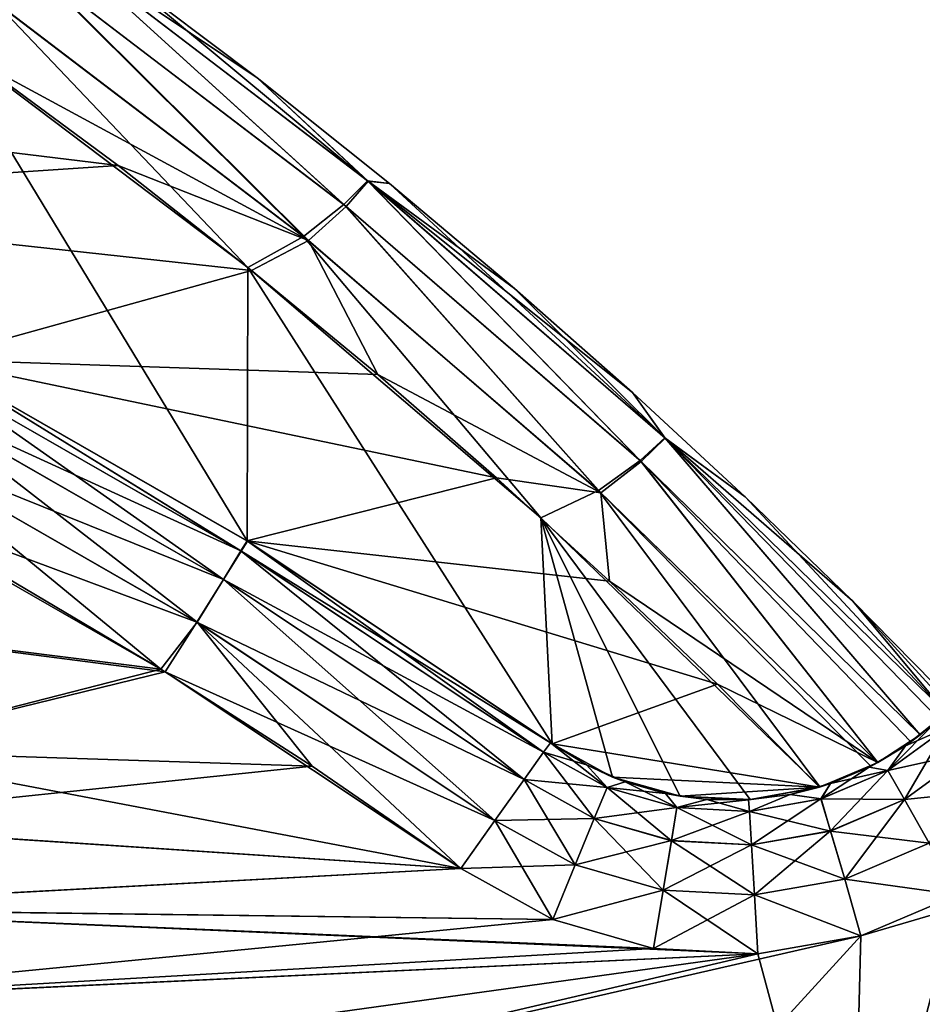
# Model space of a CAD drawing. Header units: millimetres. Extents: x -35.2 to 15.9, y -21 to 21.
# Tile 53 of 57: x 8.6 to 11.5, y 13.6 to 16.8. Entities that reach past the tile are written whole.
import ezdxf

# ---------------------------------------------------------------- set-up
doc = ezdxf.new("R2010")
doc.units = ezdxf.units.MM
doc.header["$LTSCALE"] = 65.185185
for name, color, linetype in [('1', 7, 'CONTINUOUS'), ('160', 7, 'CONTINUOUS'), ('162', 7, 'CONTINUOUS'), ('2', 7, 'CONTINUOUS'), ('23', 7, 'CONTINUOUS'), ('27', 7, 'CONTINUOUS'), ('28', 7, 'CONTINUOUS'), ('39', 7, 'CONTINUOUS'), ('4', 7, 'CONTINUOUS'), ('40', 7, 'CONTINUOUS'), ('5', 7, 'CONTINUOUS'), ('75', 7, 'CONTINUOUS'), ('76', 7, 'CONTINUOUS'), ('80', 7, 'CONTINUOUS'), ('81', 7, 'CONTINUOUS')]:
    doc.layers.add(name, color=color, linetype=linetype)

msp = doc.modelspace()

# ---------------------------------------------------------------- linework, layer by layer
at = {"layer": '1', "linetype": 'Continuous'}
for points in [[(9.0578, 14.6804), (8.5591, 14.9767), (7.0062, 14.9385), (9.0578, 14.6804)], [(8.0257, 14.4165), (9.0578, 14.6804), (7.0062, 14.9385), (8.0257, 14.4165)], [(9.5475, 14.3667), (9.0578, 14.6804), (8.0257, 14.4165), (9.5475, 14.3667)], [(7.7942, 14.1831), (9.5475, 14.3667), (8.0257, 14.4165), (7.7942, 14.1831)], [(10.0282, 14.0356), (9.5475, 14.3667), (7.7942, 14.1831), (10.0282, 14.0356)], [(13.1827, 14.3637), (11.3238, 13.8171), (10.402, 12.8079), (13.1827, 14.3637)], [(10.5175, 12.7134), (13.1827, 14.3637), (10.402, 12.8079), (10.5175, 12.7134)], [(11.2932, 12.6323), (13.1827, 14.3637), (10.5175, 12.7134), (11.2932, 12.6323)], [(11.637, 13.9495), (11.3238, 13.8171), (13.1827, 14.3637), (11.637, 13.9495)], [(7.6196, 13.9053), (10.0282, 14.0356), (7.7942, 14.1831), (7.6196, 13.9053)], [(10.3264, 13.8702), (10.0282, 14.0356), (7.6196, 13.9053), (10.3264, 13.8702)], [(7.5093, 13.596), (10.3264, 13.8702), (7.6196, 13.9053), (7.5093, 13.596)], [(10.6525, 13.7767), (10.3264, 13.8702), (7.5093, 13.596), (10.6525, 13.7767)], [(11.3238, 13.8171), (10.9902, 13.7588), (7.5006, 12.9427), (11.3238, 13.8171)], [(10.402, 12.8079), (11.3238, 13.8171), (7.5006, 12.9427), (10.402, 12.8079)], [(10.9902, 13.7588), (10.6525, 13.7767), (7.5093, 13.596), (10.9902, 13.7588)], [(7.5006, 12.9427), (10.9902, 13.7588), (7.469, 13.27), (7.5006, 12.9427)], [(7.469, 13.27), (10.9902, 13.7588), (7.5093, 13.596), (7.469, 13.27)]]:
    msp.add_3dface(points, dxfattribs=at)
at = {"layer": '160', "linetype": 'Continuous'}
for points in [[(11.2932, 12.6323, -7), (13.1827, 14.3637, -7), (13.3118, 14.2229, -6.9621), (11.2932, 12.6323, -7)], [(11.4227, 12.4918, -6.9621), (11.2932, 12.6323, -7), (13.3118, 14.2229, -6.9621), (11.4227, 12.4918, -6.9621)], [(11.5327, 12.3724, -6.8537), (11.4227, 12.4918, -6.9621), (13.3118, 14.2229, -6.9621), (11.5327, 12.3724, -6.8537)]]:
    msp.add_3dface(points, dxfattribs=at)
at = {"layer": '162', "linetype": 'Continuous'}
for points in [[(13.1827, 14.3637), (11.2932, 12.6323), (11.4195, 12.4884, -0.0381), (13.1827, 14.3637)], [(13.3118, 14.2229, -0.0379), (13.1827, 14.3637), (11.4195, 12.4884, -0.0381), (13.3118, 14.2229, -0.0379)], [(13.4215, 14.1031, -0.1463), (13.3118, 14.2229, -0.0379), (11.4195, 12.4884, -0.0381), (13.4215, 14.1031, -0.1463)], [(11.5292, 12.3687, -0.1466), (13.4215, 14.1031, -0.1463), (11.4195, 12.4884, -0.0381), (11.5292, 12.3687, -0.1466)]]:
    msp.add_3dface(points, dxfattribs=at)
at = {"layer": '2', "linetype": 'Continuous'}
for points in [[(8.0803, 15.2404, -7), (9.0718, 14.6717, -7), (7.0062, 14.9385, -7), (8.0803, 15.2404, -7)], [(9.0718, 14.6717, -7), (8.0257, 14.4165, -7), (7.0062, 14.9385, -7), (9.0718, 14.6717, -7)], [(10.0282, 14.0356, -7), (8.0257, 14.4165, -7), (9.0718, 14.6717, -7), (10.0282, 14.0356, -7)], [(7.7938, 14.1824, -7), (8.0257, 14.4165, -7), (10.0282, 14.0356, -7), (7.7938, 14.1824, -7)], [(13.1827, 14.3637, -7), (11.2932, 12.6323, -7), (11.9136, 14.1502, -7), (13.1827, 14.3637, -7)], [(7.6191, 13.9044, -7), (7.7938, 14.1824, -7), (10.0282, 14.0356, -7), (7.6191, 13.9044, -7)], [(11.9136, 14.1502, -7), (11.2932, 12.6323, -7), (11.637, 13.9495, -7), (11.9136, 14.1502, -7)], [(10.3264, 13.8702, -7), (7.6191, 13.9044, -7), (10.0282, 14.0356, -7), (10.3264, 13.8702, -7)], [(11.637, 13.9495, -7), (11.2932, 12.6323, -7), (11.3238, 13.8171, -7), (11.637, 13.9495, -7)], [(7.5091, 13.595, -7), (7.6191, 13.9044, -7), (10.9902, 13.7588, -7), (7.5091, 13.595, -7)], [(10.9902, 13.7588, -7), (7.6191, 13.9044, -7), (10.6525, 13.7767, -7), (10.9902, 13.7588, -7)], [(10.6525, 13.7767, -7), (7.6191, 13.9044, -7), (10.3264, 13.8702, -7), (10.6525, 13.7767, -7)], [(11.3238, 13.8171, -7), (11.2932, 12.6323, -7), (10.9902, 13.7588, -7), (11.3238, 13.8171, -7)], [(11.2932, 12.6323, -7), (7.5091, 13.595, -7), (10.9902, 13.7588, -7), (11.2932, 12.6323, -7)]]:
    msp.add_3dface(points, dxfattribs=at)
at = {"layer": '23', "linetype": 'Continuous'}
for points in [[(8.3152, 15.6818, -2.75), (9.3369, 15.0956, -2.75), (8.3422, 16.7334, -2.75), (8.3152, 15.6818, -2.75)], [(8.3422, 16.7334, -2.75), (9.3369, 15.0956, -2.75), (9.3391, 15.9815, -2.75), (8.3422, 16.7334, -2.75)], [(9.3369, 15.0956, -2.75), (10.3241, 14.4393, -2.75), (9.3391, 15.9815, -2.75), (9.3369, 15.0956, -2.75)], [(9.3391, 15.9815, -2.75), (10.3241, 14.4393, -2.75), (10.2881, 15.1704, -2.75), (9.3391, 15.9815, -2.75)], [(10.3241, 14.4393, -2.75), (10.5202, 14.3311, -2.75), (10.2881, 15.1704, -2.75), (10.3241, 14.4393, -2.75)], [(10.5202, 14.3311, -2.75), (10.7385, 14.2692, -2.75), (10.2881, 15.1704, -2.75), (10.5202, 14.3311, -2.75)], [(10.7385, 14.2692, -2.75), (10.9659, 14.2582, -2.75), (10.2881, 15.1704, -2.75), (10.7385, 14.2692, -2.75)], [(10.9659, 14.2582, -2.75), (11.1905, 14.2991, -2.75), (10.2881, 15.1704, -2.75), (10.9659, 14.2582, -2.75)]]:
    msp.add_3dface(points, dxfattribs=at)
at = {"layer": '27', "linetype": 'Continuous'}
for points in [[(8.9186, 16.3109, -4.05), (6.1601, 16.6467, -4.05), (8.4562, 16.652, -4.05), (8.9186, 16.3109, -4.05)], [(7.2531, 16.2003, -4.05), (6.1601, 16.6467, -4.05), (8.9186, 16.3109, -4.05), (7.2531, 16.2003, -4.05)], [(9.3511, 15.9717, -4.05), (7.2531, 16.2003, -4.05), (8.9186, 16.3109, -4.05), (9.3511, 15.9717, -4.05)], [(8.3129, 15.683, -4.05), (7.2531, 16.2003, -4.05), (9.3511, 15.9717, -4.05), (8.3129, 15.683, -4.05)], [(9.7597, 15.6346, -4.05), (8.3129, 15.683, -4.05), (9.3511, 15.9717, -4.05), (9.7597, 15.6346, -4.05)], [(9.3359, 15.0963, -4.05), (8.3129, 15.683, -4.05), (10.1443, 15.2998, -4.05), (9.3359, 15.0963, -4.05)], [(10.1443, 15.2998, -4.05), (8.3129, 15.683, -4.05), (9.7597, 15.6346, -4.05), (10.1443, 15.2998, -4.05)], [(10.51, 14.9658, -4.05), (9.3359, 15.0963, -4.05), (10.1443, 15.2998, -4.05), (10.51, 14.9658, -4.05)], [(10.3241, 14.4393, -4.05), (9.3359, 15.0963, -4.05), (10.8591, 14.6322, -4.05), (10.3241, 14.4393, -4.05)], [(10.8591, 14.6322, -4.05), (9.3359, 15.0963, -4.05), (10.51, 14.9658, -4.05), (10.8591, 14.6322, -4.05)], [(11.1904, 14.299, -4.05), (10.3241, 14.4393, -4.05), (10.8591, 14.6322, -4.05), (11.1904, 14.299, -4.05)], [(10.3241, 14.4393, -4.05), (11.1904, 14.299, -4.05), (10.5202, 14.3311, -4.05), (10.3241, 14.4393, -4.05)], [(11.1904, 14.299, -4.05), (10.7385, 14.2692, -4.05), (10.5202, 14.3311, -4.05), (11.1904, 14.299, -4.05)], [(11.1904, 14.299, -4.05), (10.9659, 14.2582, -4.05), (10.7385, 14.2692, -4.05), (11.1904, 14.299, -4.05)]]:
    msp.add_3dface(points, dxfattribs=at)
at = {"layer": '28', "linetype": 'Continuous'}
for points in [[(8.9125, 16.939, -3.25), (9.3692, 16.5947, -3.25), (8.9125, 16.939, -3.55), (8.9125, 16.939, -3.25)], [(8.9125, 16.939, -3.55), (9.3692, 16.5947, -3.25), (9.3692, 16.5947, -3.55), (8.9125, 16.939, -3.55)], [(9.3692, 16.5947, -3.25), (9.7975, 16.2535, -3.25), (9.3692, 16.5947, -3.55), (9.3692, 16.5947, -3.25)], [(9.3692, 16.5947, -3.55), (9.7975, 16.2535, -3.25), (9.7976, 16.2535, -3.55), (9.3692, 16.5947, -3.55)], [(9.7975, 16.2535, -3.25), (10.2027, 15.9134, -3.25), (9.7976, 16.2535, -3.55), (9.7975, 16.2535, -3.25)], [(9.7976, 16.2535, -3.55), (10.2027, 15.9134, -3.25), (10.2028, 15.9133, -3.55), (9.7976, 16.2535, -3.55)], [(10.2027, 15.9134, -3.25), (10.5848, 15.5762, -3.25), (10.2028, 15.9133, -3.55), (10.2027, 15.9134, -3.25)], [(10.2028, 15.9133, -3.55), (10.5848, 15.5762, -3.25), (10.5849, 15.5761, -3.55), (10.2028, 15.9133, -3.55)], [(10.5848, 15.5762, -3.25), (10.9489, 15.2391, -3.25), (10.5849, 15.5761, -3.55), (10.5848, 15.5762, -3.25)], [(10.5849, 15.5761, -3.55), (10.9489, 15.2391, -3.25), (10.9489, 15.239, -3.55), (10.5849, 15.5761, -3.55)], [(10.9489, 15.2391, -3.25), (11.2965, 14.9018, -3.25), (10.9489, 15.239, -3.55), (10.9489, 15.2391, -3.25)], [(10.9489, 15.239, -3.55), (11.2965, 14.9018, -3.25), (11.2965, 14.9018, -3.55), (10.9489, 15.239, -3.55)], [(11.6272, 14.5659, -3.25), (11.6272, 14.5659, -3.55), (11.2965, 14.9018, -3.55), (11.6272, 14.5659, -3.25)], [(11.2965, 14.9018, -3.25), (11.6272, 14.5659, -3.25), (11.2965, 14.9018, -3.55), (11.2965, 14.9018, -3.25)]]:
    msp.add_3dface(points, dxfattribs=at)
at = {"layer": '39', "linetype": 'Continuous'}
for points in [[(8.6533, 16.9459, -3.9037), (8.7189, 17.0324, -3.7413), (9.6569, 16.179, -3.9037), (8.6533, 16.9459, -3.9037)], [(8.9125, 16.939, -3.55), (9.3692, 16.5947, -3.55), (8.7189, 17.0324, -3.7413), (8.9125, 16.939, -3.55)], [(8.7189, 17.0324, -3.7413), (9.3692, 16.5947, -3.55), (9.7288, 16.2604, -3.7413), (8.7189, 17.0324, -3.7413)], [(8.7189, 17.0324, -3.7413), (9.7288, 16.2604, -3.7413), (9.6569, 16.179, -3.9037), (8.7189, 17.0324, -3.7413)], [(8.5407, 16.8267, -4.0121), (8.6533, 16.9459, -3.9037), (9.5351, 16.0687, -4.0121), (8.5407, 16.8267, -4.0121)], [(8.6533, 16.9459, -3.9037), (9.6569, 16.179, -3.9037), (9.5351, 16.0687, -4.0121), (8.6533, 16.9459, -3.9037)], [(8.4562, 16.652, -4.05), (8.5407, 16.8267, -4.0121), (9.5351, 16.0687, -4.0121), (8.4562, 16.652, -4.05)], [(8.9186, 16.3109, -4.05), (8.4562, 16.652, -4.05), (9.5351, 16.0687, -4.0121), (8.9186, 16.3109, -4.05)], [(9.3692, 16.5947, -3.55), (9.7976, 16.2535, -3.55), (9.7288, 16.2604, -3.7413), (9.3692, 16.5947, -3.55)], [(9.3511, 15.9717, -4.05), (8.9186, 16.3109, -4.05), (9.5351, 16.0687, -4.0121), (9.3511, 15.9717, -4.05)], [(9.6569, 16.179, -3.9037), (9.7288, 16.2604, -3.7413), (10.6122, 15.3529, -3.9037), (9.6569, 16.179, -3.9037)], [(9.7976, 16.2535, -3.55), (10.2028, 15.9133, -3.55), (9.7288, 16.2604, -3.7413), (9.7976, 16.2535, -3.55)], [(10.2028, 15.9133, -3.55), (10.5849, 15.5761, -3.55), (9.7288, 16.2604, -3.7413), (10.2028, 15.9133, -3.55)], [(9.7288, 16.2604, -3.7413), (10.5849, 15.5761, -3.55), (10.69, 15.4287, -3.7413), (9.7288, 16.2604, -3.7413)], [(9.7288, 16.2604, -3.7413), (10.69, 15.4287, -3.7413), (10.6122, 15.3529, -3.9037), (9.7288, 16.2604, -3.7413)], [(9.5351, 16.0687, -4.0121), (9.6569, 16.179, -3.9037), (10.4819, 15.252, -4.0121), (9.5351, 16.0687, -4.0121)], [(9.6569, 16.179, -3.9037), (10.6122, 15.3529, -3.9037), (10.4819, 15.252, -4.0121), (9.6569, 16.179, -3.9037)], [(9.7597, 15.6346, -4.05), (9.3511, 15.9717, -4.05), (9.5351, 16.0687, -4.0121), (9.7597, 15.6346, -4.05)], [(9.7597, 15.6346, -4.05), (9.5351, 16.0687, -4.0121), (10.4819, 15.252, -4.0121), (9.7597, 15.6346, -4.05)], [(10.1443, 15.2998, -4.05), (9.7597, 15.6346, -4.05), (10.4819, 15.252, -4.0121), (10.1443, 15.2998, -4.05)], [(10.5849, 15.5761, -3.55), (10.9489, 15.239, -3.55), (10.69, 15.4287, -3.7413), (10.5849, 15.5761, -3.55)], [(10.69, 15.4287, -3.7413), (11.5161, 14.4683, -3.9046), (10.6122, 15.3529, -3.9037), (10.69, 15.4287, -3.7413)], [(11.5992, 14.5402, -3.7413), (11.5161, 14.4683, -3.9046), (10.69, 15.4287, -3.7413), (11.5992, 14.5402, -3.7413)], [(11.2965, 14.9018, -3.55), (11.5992, 14.5402, -3.7413), (10.69, 15.4287, -3.7413), (11.2965, 14.9018, -3.55)], [(10.9489, 15.239, -3.55), (11.2965, 14.9018, -3.55), (10.69, 15.4287, -3.7413), (10.9489, 15.239, -3.55)], [(10.6122, 15.3529, -3.9037), (11.3788, 14.378, -4.0122), (10.4819, 15.252, -4.0121), (10.6122, 15.3529, -3.9037)], [(11.5161, 14.4683, -3.9046), (11.3788, 14.378, -4.0122), (10.6122, 15.3529, -3.9037), (11.5161, 14.4683, -3.9046)], [(10.51, 14.9658, -4.05), (10.1443, 15.2998, -4.05), (10.4819, 15.252, -4.0121), (10.51, 14.9658, -4.05)], [(11.3788, 14.378, -4.0122), (10.51, 14.9658, -4.05), (10.4819, 15.252, -4.0121), (11.3788, 14.378, -4.0122)], [(11.3788, 14.378, -4.0122), (10.8591, 14.6322, -4.05), (10.51, 14.9658, -4.05), (11.3788, 14.378, -4.0122)], [(11.6272, 14.5659, -3.55), (11.5992, 14.5402, -3.7413), (11.2965, 14.9018, -3.55), (11.6272, 14.5659, -3.55)], [(11.3788, 14.378, -4.0122), (11.1904, 14.299, -4.05), (10.8591, 14.6322, -4.05), (11.3788, 14.378, -4.0122)], [(11.5758, 14.5188, -3.8047), (11.5161, 14.4683, -3.9046), (11.5992, 14.5402, -3.7413), (11.5758, 14.5188, -3.8047)], [(11.5161, 14.4683, -3.9046), (11.4859, 14.4456, -3.9385), (11.3788, 14.378, -4.0122), (11.5161, 14.4683, -3.9046)], [(11.3788, 14.378, -4.0122), (11.3561, 14.3661, -4.0216), (11.1904, 14.299, -4.05), (11.3788, 14.378, -4.0122)]]:
    msp.add_3dface(points, dxfattribs=at)
at = {"layer": '4', "linetype": 'Continuous'}
for points in [[(9.3359, 15.0963, -4.05), (8.314, 15.6825, -6.5), (8.3129, 15.683, -4.05), (9.3359, 15.0963, -4.05)], [(9.337, 15.0958, -6.5), (8.314, 15.6825, -6.5), (9.3359, 15.0963, -4.05), (9.337, 15.0958, -6.5)], [(8.3152, 15.6818, -2.75), (8.3163, 15.6813, -0.5), (9.3369, 15.0956, -2.75), (8.3152, 15.6818, -2.75)], [(8.3163, 15.6813, -0.5), (9.3381, 15.0951, -0.5), (9.3369, 15.0956, -2.75), (8.3163, 15.6813, -0.5)], [(10.3241, 14.4393, -4.05), (9.337, 15.0958, -6.5), (9.3359, 15.0963, -4.05), (10.3241, 14.4393, -4.05)], [(9.3381, 15.0951, -0.5), (10.3189, 14.4424, -0.5), (9.3369, 15.0956, -2.75), (9.3381, 15.0951, -0.5)], [(9.3369, 15.0956, -2.75), (10.3189, 14.4424, -0.5), (10.3241, 14.4393, -2.75), (9.3369, 15.0956, -2.75)], [(10.3189, 14.4424, -6.5), (9.337, 15.0958, -6.5), (10.3241, 14.4393, -4.05), (10.3189, 14.4424, -6.5)]]:
    msp.add_3dface(points, dxfattribs=at)
at = {"layer": '40', "linetype": 'Continuous'}
for points in [[(9.6495, 16.1854, -2.8966), (8.7157, 17.0348, -3.059), (8.6415, 16.9546, -2.8966), (9.6495, 16.1854, -2.8966)], [(9.7268, 16.2622, -3.059), (8.9125, 16.939, -3.25), (8.7157, 17.0348, -3.059), (9.7268, 16.2622, -3.059)], [(9.7268, 16.2622, -3.059), (8.7157, 17.0348, -3.059), (9.6495, 16.1854, -2.8966), (9.7268, 16.2622, -3.059)], [(8.5163, 16.8446, -2.7881), (9.5197, 16.0817, -2.7881), (8.6415, 16.9546, -2.8966), (8.5163, 16.8446, -2.7881)], [(9.5197, 16.0817, -2.7881), (9.6495, 16.1854, -2.8966), (8.6415, 16.9546, -2.8966), (9.5197, 16.0817, -2.7881)], [(9.3692, 16.5947, -3.25), (8.9125, 16.939, -3.25), (9.7268, 16.2622, -3.059), (9.3692, 16.5947, -3.25)], [(8.3422, 16.7334, -2.75), (9.3391, 15.9815, -2.75), (8.5163, 16.8446, -2.7881), (8.3422, 16.7334, -2.75)], [(8.5163, 16.8446, -2.7881), (9.3391, 15.9815, -2.75), (9.5197, 16.0817, -2.7881), (8.5163, 16.8446, -2.7881)], [(9.7975, 16.2535, -3.25), (9.3692, 16.5947, -3.25), (9.7268, 16.2622, -3.059), (9.7975, 16.2535, -3.25)], [(10.6088, 15.3564, -2.8966), (9.7268, 16.2622, -3.059), (9.6495, 16.1854, -2.8966), (10.6088, 15.3564, -2.8966)], [(10.6892, 15.4297, -3.059), (9.7975, 16.2535, -3.25), (9.7268, 16.2622, -3.059), (10.6892, 15.4297, -3.059)], [(10.6892, 15.4297, -3.059), (9.7268, 16.2622, -3.059), (10.6088, 15.3564, -2.8966), (10.6892, 15.4297, -3.059)], [(10.2027, 15.9134, -3.25), (9.7975, 16.2535, -3.25), (10.6892, 15.4297, -3.059), (10.2027, 15.9134, -3.25)], [(9.5197, 16.0817, -2.7881), (10.4747, 15.2591, -2.7881), (9.6495, 16.1854, -2.8966), (9.5197, 16.0817, -2.7881)], [(10.4747, 15.2591, -2.7881), (10.6088, 15.3564, -2.8966), (9.6495, 16.1854, -2.8966), (10.4747, 15.2591, -2.7881)], [(9.3391, 15.9815, -2.75), (10.2881, 15.1704, -2.75), (9.5197, 16.0817, -2.7881), (9.3391, 15.9815, -2.75)], [(9.5197, 16.0817, -2.7881), (10.2881, 15.1704, -2.75), (10.4747, 15.2591, -2.7881), (9.5197, 16.0817, -2.7881)], [(10.5848, 15.5762, -3.25), (10.2027, 15.9134, -3.25), (10.6892, 15.4297, -3.059), (10.5848, 15.5762, -3.25)], [(10.9489, 15.2391, -3.25), (10.5848, 15.5762, -3.25), (10.6892, 15.4297, -3.059), (10.9489, 15.2391, -3.25)], [(11.5163, 14.4684, -2.8957), (10.6892, 15.4297, -3.059), (10.6088, 15.3564, -2.8966), (11.5163, 14.4684, -2.8957)], [(11.5163, 14.4684, -2.8957), (11.5758, 14.5188, -2.9953), (10.6892, 15.4297, -3.059), (11.5163, 14.4684, -2.8957)], [(11.5758, 14.5188, -2.9953), (11.5993, 14.5403, -3.0591), (10.6892, 15.4297, -3.059), (11.5758, 14.5188, -2.9953)], [(11.5993, 14.5403, -3.0591), (10.9489, 15.2391, -3.25), (10.6892, 15.4297, -3.059), (11.5993, 14.5403, -3.0591)], [(10.4747, 15.2591, -2.7881), (11.3791, 14.3782, -2.7879), (10.6088, 15.3564, -2.8966), (10.4747, 15.2591, -2.7881)], [(11.3791, 14.3782, -2.7879), (11.4859, 14.4456, -2.8615), (10.6088, 15.3564, -2.8966), (11.3791, 14.3782, -2.7879)], [(11.4859, 14.4456, -2.8615), (11.5163, 14.4684, -2.8957), (10.6088, 15.3564, -2.8966), (11.4859, 14.4456, -2.8615)], [(10.2881, 15.1704, -2.75), (11.1905, 14.2991, -2.75), (10.4747, 15.2591, -2.7881), (10.2881, 15.1704, -2.75)], [(11.1905, 14.2991, -2.75), (11.3561, 14.3661, -2.7784), (10.4747, 15.2591, -2.7881), (11.1905, 14.2991, -2.75)], [(11.3561, 14.3661, -2.7784), (11.3791, 14.3782, -2.7879), (10.4747, 15.2591, -2.7881), (11.3561, 14.3661, -2.7784)], [(11.5993, 14.5403, -3.0591), (11.2965, 14.9018, -3.25), (10.9489, 15.2391, -3.25), (11.5993, 14.5403, -3.0591)], [(11.5993, 14.5403, -3.0591), (11.6141, 14.5539, -3.118), (11.2965, 14.9018, -3.25), (11.5993, 14.5403, -3.0591)], [(11.6141, 14.5539, -3.118), (11.6272, 14.5659, -3.25), (11.2965, 14.9018, -3.25), (11.6141, 14.5539, -3.118)]]:
    msp.add_3dface(points, dxfattribs=at)
at = {"layer": '5', "linetype": 'Continuous'}
for points in [[(11.468, 14.4329, -0.5), (11.5758, 14.5188, -0.5), (11.4859, 14.4456, -2.8615), (11.468, 14.4329, -0.5)], [(11.5758, 14.5188, -6.5), (11.468, 14.4329, -6.5), (11.5758, 14.5188, -3.8047), (11.5758, 14.5188, -6.5)], [(11.5758, 14.5188, -3.8047), (11.468, 14.4329, -6.5), (11.5161, 14.4683, -3.9046), (11.5758, 14.5188, -3.8047)], [(11.4859, 14.4456, -2.8615), (11.5758, 14.5188, -0.5), (11.5163, 14.4684, -2.8957), (11.4859, 14.4456, -2.8615)], [(11.5163, 14.4684, -2.8957), (11.5758, 14.5188, -0.5), (11.5758, 14.5188, -2.9953), (11.5163, 14.4684, -2.8957)], [(10.3241, 14.4393, -2.75), (10.3189, 14.4424, -0.5), (10.4359, 14.3704, -0.5), (10.3241, 14.4393, -2.75)], [(10.3189, 14.4424, -6.5), (10.3241, 14.4393, -4.05), (10.5202, 14.3311, -4.05), (10.3189, 14.4424, -6.5)], [(10.4359, 14.3704, -6.5), (10.3189, 14.4424, -6.5), (10.5202, 14.3311, -4.05), (10.4359, 14.3704, -6.5)], [(11.4859, 14.4456, -3.9385), (11.468, 14.4329, -6.5), (11.3788, 14.378, -4.0122), (11.4859, 14.4456, -3.9385)], [(11.3791, 14.3782, -2.7879), (11.468, 14.4329, -0.5), (11.4859, 14.4456, -2.8615), (11.3791, 14.3782, -2.7879)], [(11.5161, 14.4683, -3.9046), (11.468, 14.4329, -6.5), (11.4859, 14.4456, -3.9385), (11.5161, 14.4683, -3.9046)], [(10.3241, 14.4393, -2.75), (10.4359, 14.3704, -0.5), (10.5202, 14.3311, -2.75), (10.3241, 14.4393, -2.75)], [(11.3502, 14.3631, -0.5), (11.468, 14.4329, -0.5), (11.3561, 14.3661, -2.7784), (11.3502, 14.3631, -0.5)], [(11.468, 14.4329, -6.5), (11.3502, 14.3631, -6.5), (11.3788, 14.378, -4.0122), (11.468, 14.4329, -6.5)], [(11.3561, 14.3661, -2.7784), (11.468, 14.4329, -0.5), (11.3791, 14.3782, -2.7879), (11.3561, 14.3661, -2.7784)], [(11.3788, 14.378, -4.0122), (11.3502, 14.3631, -6.5), (11.3561, 14.3661, -4.0216), (11.3788, 14.378, -4.0122)], [(10.4359, 14.3704, -0.5), (10.5609, 14.3154, -0.5), (10.5202, 14.3311, -2.75), (10.4359, 14.3704, -0.5)], [(10.5609, 14.3154, -6.5), (10.4359, 14.3704, -6.5), (10.5202, 14.3311, -4.05), (10.5609, 14.3154, -6.5)], [(11.3561, 14.3661, -4.0216), (11.2251, 14.3103, -6.5), (11.1904, 14.299, -4.05), (11.3561, 14.3661, -4.0216)], [(11.1905, 14.2991, -2.75), (11.3502, 14.3631, -0.5), (11.3561, 14.3661, -2.7784), (11.1905, 14.2991, -2.75)], [(11.2251, 14.3103, -0.5), (11.3502, 14.3631, -0.5), (11.1905, 14.2991, -2.75), (11.2251, 14.3103, -0.5)], [(11.3502, 14.3631, -6.5), (11.2251, 14.3103, -6.5), (11.3561, 14.3661, -4.0216), (11.3502, 14.3631, -6.5)], [(10.5609, 14.3154, -0.5), (10.6914, 14.2781, -0.5), (10.5202, 14.3311, -2.75), (10.5609, 14.3154, -0.5)], [(10.5202, 14.3311, -2.75), (10.6914, 14.2781, -0.5), (10.7385, 14.2692, -2.75), (10.5202, 14.3311, -2.75)], [(10.7385, 14.2692, -4.05), (10.5609, 14.3154, -6.5), (10.5202, 14.3311, -4.05), (10.7385, 14.2692, -4.05)], [(10.6914, 14.2781, -6.5), (10.5609, 14.3154, -6.5), (10.7385, 14.2692, -4.05), (10.6914, 14.2781, -6.5)], [(10.9659, 14.2582, -2.75), (11.0944, 14.2751, -0.5), (11.1905, 14.2991, -2.75), (10.9659, 14.2582, -2.75)], [(11.1904, 14.299, -4.05), (11.0944, 14.2751, -6.5), (10.9659, 14.2582, -4.05), (11.1904, 14.299, -4.05)], [(11.0944, 14.2751, -0.5), (11.2251, 14.3103, -0.5), (11.1905, 14.2991, -2.75), (11.0944, 14.2751, -0.5)], [(11.2251, 14.3103, -6.5), (11.0944, 14.2751, -6.5), (11.1904, 14.299, -4.05), (11.2251, 14.3103, -6.5)], [(10.6914, 14.2781, -0.5), (10.8253, 14.2589, -0.5), (10.7385, 14.2692, -2.75), (10.6914, 14.2781, -0.5)], [(10.8253, 14.2589, -6.5), (10.6914, 14.2781, -6.5), (10.7385, 14.2692, -4.05), (10.8253, 14.2589, -6.5)], [(10.8253, 14.2589, -0.5), (10.9604, 14.2579, -0.5), (10.7385, 14.2692, -2.75), (10.8253, 14.2589, -0.5)], [(10.7385, 14.2692, -2.75), (10.9604, 14.2579, -0.5), (10.9659, 14.2582, -2.75), (10.7385, 14.2692, -2.75)], [(10.9659, 14.2582, -4.05), (10.8253, 14.2589, -6.5), (10.7385, 14.2692, -4.05), (10.9659, 14.2582, -4.05)], [(10.9604, 14.2579, -6.5), (10.8253, 14.2589, -6.5), (10.9659, 14.2582, -4.05), (10.9604, 14.2579, -6.5)], [(10.9604, 14.2579, -0.5), (11.0944, 14.2751, -0.5), (10.9659, 14.2582, -2.75), (10.9604, 14.2579, -0.5)], [(11.0944, 14.2751, -6.5), (10.9604, 14.2579, -6.5), (10.9659, 14.2582, -4.05), (11.0944, 14.2751, -6.5)]]:
    msp.add_3dface(points, dxfattribs=at)
at = {"layer": '75', "linetype": 'Continuous'}
for points in [[(8.3163, 15.6813, -0.5), (8.2979, 15.6479, -0.3087), (9.3178, 15.0629, -0.3087), (8.3163, 15.6813, -0.5)], [(9.3381, 15.0951, -0.5), (8.3163, 15.6813, -0.5), (9.3178, 15.0629, -0.3087), (9.3381, 15.0951, -0.5)], [(8.247, 15.5521, -0.1463), (9.2607, 14.9706, -0.1463), (8.2979, 15.6479, -0.3087), (8.247, 15.5521, -0.1463)], [(8.2979, 15.6479, -0.3087), (9.2607, 14.9706, -0.1463), (9.3178, 15.0629, -0.3087), (8.2979, 15.6479, -0.3087)], [(8.1709, 15.4086, -0.0379), (9.1753, 14.8325, -0.0379), (8.247, 15.5521, -0.1463), (8.1709, 15.4086, -0.0379)], [(8.247, 15.5521, -0.1463), (9.1753, 14.8325, -0.0379), (9.2607, 14.9706, -0.1463), (8.247, 15.5521, -0.1463)], [(8.5591, 14.9767), (9.0578, 14.6804), (8.1709, 15.4086, -0.0379), (8.5591, 14.9767)], [(8.1709, 15.4086, -0.0379), (9.0578, 14.6804), (9.1753, 14.8325, -0.0379), (8.1709, 15.4086, -0.0379)], [(9.3381, 15.0951, -0.5), (9.3178, 15.0629, -0.3087), (10.2967, 14.4115, -0.3087), (9.3381, 15.0951, -0.5)], [(10.3189, 14.4424, -0.5), (9.3381, 15.0951, -0.5), (10.2967, 14.4115, -0.3087), (10.3189, 14.4424, -0.5)], [(9.2607, 14.9706, -0.1463), (10.2336, 14.3231, -0.1463), (9.3178, 15.0629, -0.3087), (9.2607, 14.9706, -0.1463)], [(9.3178, 15.0629, -0.3087), (10.2336, 14.3231, -0.1463), (10.2967, 14.4115, -0.3087), (9.3178, 15.0629, -0.3087)], [(9.1753, 14.8325, -0.0379), (10.1392, 14.191, -0.0379), (9.2607, 14.9706, -0.1463), (9.1753, 14.8325, -0.0379)], [(9.2607, 14.9706, -0.1463), (10.1392, 14.191, -0.0379), (10.2336, 14.3231, -0.1463), (9.2607, 14.9706, -0.1463)], [(9.0578, 14.6804), (9.5475, 14.3667), (9.1753, 14.8325, -0.0379), (9.0578, 14.6804)], [(9.5475, 14.3667), (10.0282, 14.0356), (9.1753, 14.8325, -0.0379), (9.5475, 14.3667)], [(9.1753, 14.8325, -0.0379), (10.0282, 14.0356), (10.1392, 14.191, -0.0379), (9.1753, 14.8325, -0.0379)]]:
    msp.add_3dface(points, dxfattribs=at)
at = {"layer": '76', "linetype": 'Continuous'}
for points in [[(11.5758, 14.5188, -0.5), (11.468, 14.4329, -0.5), (11.6015, 14.4907, -0.3087), (11.5758, 14.5188, -0.5)], [(11.468, 14.4329, -0.5), (11.4113, 14.3525, -0.3087), (11.6015, 14.4907, -0.3087), (11.468, 14.4329, -0.5)], [(11.4113, 14.3525, -0.3087), (11.6748, 14.4107, -0.1463), (11.6015, 14.4907, -0.3087), (11.4113, 14.3525, -0.3087)], [(10.3189, 14.4424, -0.5), (10.2967, 14.4115, -0.3087), (10.5023, 14.2973, -0.3087), (10.3189, 14.4424, -0.5)], [(10.4359, 14.3704, -0.5), (10.3189, 14.4424, -0.5), (10.5023, 14.2973, -0.3087), (10.4359, 14.3704, -0.5)], [(10.2967, 14.4115, -0.3087), (10.2336, 14.3231, -0.1463), (10.4607, 14.1971, -0.1463), (10.2967, 14.4115, -0.3087)], [(10.2967, 14.4115, -0.3087), (10.4607, 14.1971, -0.1463), (10.5023, 14.2973, -0.3087), (10.2967, 14.4115, -0.3087)], [(11.468, 14.4329, -0.5), (11.3502, 14.3631, -0.5), (11.4113, 14.3525, -0.3087), (11.468, 14.4329, -0.5)], [(11.4647, 14.2581, -0.1463), (11.6748, 14.4107, -0.1463), (11.4113, 14.3525, -0.3087), (11.4647, 14.2581, -0.1463)], [(11.4647, 14.2581, -0.1463), (11.7846, 14.291, -0.0379), (11.6748, 14.4107, -0.1463), (11.4647, 14.2581, -0.1463)], [(10.5609, 14.3154, -0.5), (10.4359, 14.3704, -0.5), (10.5023, 14.2973, -0.3087), (10.5609, 14.3154, -0.5)], [(11.2251, 14.3103, -0.5), (11.1948, 14.2607, -0.3087), (11.4113, 14.3525, -0.3087), (11.2251, 14.3103, -0.5)], [(11.1948, 14.2607, -0.3087), (11.4647, 14.2581, -0.1463), (11.4113, 14.3525, -0.3087), (11.1948, 14.2607, -0.3087)], [(11.3502, 14.3631, -0.5), (11.2251, 14.3103, -0.5), (11.4113, 14.3525, -0.3087), (11.3502, 14.3631, -0.5)], [(10.2336, 14.3231, -0.1463), (10.1392, 14.191, -0.0379), (10.3985, 14.047, -0.0379), (10.2336, 14.3231, -0.1463)], [(10.2336, 14.3231, -0.1463), (10.3985, 14.047, -0.0379), (10.4607, 14.1971, -0.1463), (10.2336, 14.3231, -0.1463)], [(10.5609, 14.3154, -0.5), (10.5023, 14.2973, -0.3087), (10.7283, 14.2323, -0.3087), (10.5609, 14.3154, -0.5)], [(10.6914, 14.2781, -0.5), (10.5609, 14.3154, -0.5), (10.7283, 14.2323, -0.3087), (10.6914, 14.2781, -0.5)], [(10.4607, 14.1971, -0.1463), (10.7104, 14.1253, -0.1463), (10.5023, 14.2973, -0.3087), (10.4607, 14.1971, -0.1463)], [(10.5023, 14.2973, -0.3087), (10.7104, 14.1253, -0.1463), (10.7283, 14.2323, -0.3087), (10.5023, 14.2973, -0.3087)], [(11.2251, 14.3103, -0.5), (11.0944, 14.2751, -0.5), (11.1948, 14.2607, -0.3087), (11.2251, 14.3103, -0.5)], [(11.5447, 14.1167, -0.0379), (11.7846, 14.291, -0.0379), (11.4647, 14.2581, -0.1463), (11.5447, 14.1167, -0.0379)], [(10.8253, 14.2589, -0.5), (10.6914, 14.2781, -0.5), (10.7283, 14.2323, -0.3087), (10.8253, 14.2589, -0.5)], [(10.8253, 14.2589, -0.5), (10.7283, 14.2323, -0.3087), (10.9632, 14.2199, -0.3087), (10.8253, 14.2589, -0.5)], [(10.9604, 14.2579, -0.5), (10.8253, 14.2589, -0.5), (10.9632, 14.2199, -0.3087), (10.9604, 14.2579, -0.5)], [(11.0944, 14.2751, -0.5), (10.9604, 14.2579, -0.5), (10.9632, 14.2199, -0.3087), (11.0944, 14.2751, -0.5)], [(11.0944, 14.2751, -0.5), (10.9632, 14.2199, -0.3087), (11.1948, 14.2607, -0.3087), (11.0944, 14.2751, -0.5)], [(10.9632, 14.2199, -0.3087), (11.2256, 14.1566, -0.1463), (11.1948, 14.2607, -0.3087), (10.9632, 14.2199, -0.3087)], [(11.2256, 14.1566, -0.1463), (11.4647, 14.2581, -0.1463), (11.1948, 14.2607, -0.3087), (11.2256, 14.1566, -0.1463)], [(11.2256, 14.1566, -0.1463), (11.5447, 14.1167, -0.0379), (11.4647, 14.2581, -0.1463), (11.2256, 14.1566, -0.1463)], [(10.7104, 14.1253, -0.1463), (10.9698, 14.1116, -0.1463), (10.7283, 14.2323, -0.3087), (10.7104, 14.1253, -0.1463)], [(10.7283, 14.2323, -0.3087), (10.9698, 14.1116, -0.1463), (10.9632, 14.2199, -0.3087), (10.7283, 14.2323, -0.3087)], [(10.9698, 14.1116, -0.1463), (11.2256, 14.1566, -0.1463), (10.9632, 14.2199, -0.3087), (10.9698, 14.1116, -0.1463)], [(10.0282, 14.0356), (10.3264, 13.8702), (10.1392, 14.191, -0.0379), (10.0282, 14.0356)], [(10.1392, 14.191, -0.0379), (10.3264, 13.8702), (10.3985, 14.047, -0.0379), (10.1392, 14.191, -0.0379)], [(10.3985, 14.047, -0.0379), (10.6835, 13.9651, -0.0379), (10.4607, 14.1971, -0.1463), (10.3985, 14.047, -0.0379)], [(10.4607, 14.1971, -0.1463), (10.6835, 13.9651, -0.0379), (10.7104, 14.1253, -0.1463), (10.4607, 14.1971, -0.1463)], [(10.9698, 14.1116, -0.1463), (11.2717, 14.0009, -0.0379), (11.2256, 14.1566, -0.1463), (10.9698, 14.1116, -0.1463)], [(11.2717, 14.0009, -0.0379), (11.5447, 14.1167, -0.0379), (11.2256, 14.1566, -0.1463), (11.2717, 14.0009, -0.0379)], [(10.6835, 13.9651, -0.0379), (10.9796, 13.9495, -0.0379), (10.7104, 14.1253, -0.1463), (10.6835, 13.9651, -0.0379)], [(10.7104, 14.1253, -0.1463), (10.9796, 13.9495, -0.0379), (10.9698, 14.1116, -0.1463), (10.7104, 14.1253, -0.1463)], [(10.9796, 13.9495, -0.0379), (11.2717, 14.0009, -0.0379), (10.9698, 14.1116, -0.1463), (10.9796, 13.9495, -0.0379)], [(11.2717, 14.0009, -0.0379), (11.637, 13.9495), (11.5447, 14.1167, -0.0379), (11.2717, 14.0009, -0.0379)], [(10.3985, 14.047, -0.0379), (10.3264, 13.8702), (10.6835, 13.9651, -0.0379), (10.3985, 14.047, -0.0379)], [(10.9796, 13.9495, -0.0379), (11.3238, 13.8171), (11.2717, 14.0009, -0.0379), (10.9796, 13.9495, -0.0379)], [(11.3238, 13.8171), (11.637, 13.9495), (11.2717, 14.0009, -0.0379), (11.3238, 13.8171)], [(10.3264, 13.8702), (10.6525, 13.7767), (10.6835, 13.9651, -0.0379), (10.3264, 13.8702)], [(10.6525, 13.7767), (10.9902, 13.7588), (10.6835, 13.9651, -0.0379), (10.6525, 13.7767)], [(10.6835, 13.9651, -0.0379), (10.9902, 13.7588), (10.9796, 13.9495, -0.0379), (10.6835, 13.9651, -0.0379)], [(10.9902, 13.7588), (11.3238, 13.8171), (10.9796, 13.9495, -0.0379), (10.9902, 13.7588)]]:
    msp.add_3dface(points, dxfattribs=at)
at = {"layer": '80', "linetype": 'Continuous'}
for points in [[(11.468, 14.4329, -6.5), (11.5758, 14.5188, -6.5), (11.4112, 14.3526, -6.691), (11.468, 14.4329, -6.5)], [(11.5758, 14.5188, -6.5), (11.6014, 14.4909, -6.691), (11.4112, 14.3526, -6.691), (11.5758, 14.5188, -6.5)], [(11.6014, 14.4909, -6.691), (11.4646, 14.2583, -6.8535), (11.4112, 14.3526, -6.691), (11.6014, 14.4909, -6.691)], [(11.6014, 14.4909, -6.691), (11.6746, 14.4109, -6.8534), (11.4646, 14.2583, -6.8535), (11.6014, 14.4909, -6.691)], [(10.3189, 14.4424, -6.5), (10.4359, 14.3704, -6.5), (10.2967, 14.4115, -6.6913), (10.3189, 14.4424, -6.5)], [(10.5023, 14.2973, -6.6913), (10.2336, 14.3231, -6.8537), (10.2967, 14.4115, -6.6913), (10.5023, 14.2973, -6.6913)], [(10.4359, 14.3704, -6.5), (10.5023, 14.2973, -6.6913), (10.2967, 14.4115, -6.6913), (10.4359, 14.3704, -6.5)], [(11.3502, 14.3631, -6.5), (11.468, 14.4329, -6.5), (11.4112, 14.3526, -6.691), (11.3502, 14.3631, -6.5)], [(11.6746, 14.4109, -6.8534), (11.5445, 14.1169, -6.962), (11.4646, 14.2583, -6.8535), (11.6746, 14.4109, -6.8534)], [(10.4359, 14.3704, -6.5), (10.5609, 14.3154, -6.5), (10.5023, 14.2973, -6.6913), (10.4359, 14.3704, -6.5)], [(11.2251, 14.3103, -6.5), (11.3502, 14.3631, -6.5), (11.1947, 14.2608, -6.6911), (11.2251, 14.3103, -6.5)], [(11.3502, 14.3631, -6.5), (11.4112, 14.3526, -6.691), (11.1947, 14.2608, -6.6911), (11.3502, 14.3631, -6.5)], [(11.4112, 14.3526, -6.691), (11.2255, 14.1568, -6.8535), (11.1947, 14.2608, -6.6911), (11.4112, 14.3526, -6.691)], [(11.4646, 14.2583, -6.8535), (11.2255, 14.1568, -6.8535), (11.4112, 14.3526, -6.691), (11.4646, 14.2583, -6.8535)], [(10.4608, 14.1971, -6.8536), (10.1392, 14.191, -6.9621), (10.2336, 14.3231, -6.8537), (10.4608, 14.1971, -6.8536)], [(10.4608, 14.1971, -6.8536), (10.2336, 14.3231, -6.8537), (10.5023, 14.2973, -6.6913), (10.4608, 14.1971, -6.8536)], [(10.5609, 14.3154, -6.5), (10.6914, 14.2781, -6.5), (10.5023, 14.2973, -6.6913), (10.5609, 14.3154, -6.5)], [(10.7284, 14.2324, -6.6912), (10.4608, 14.1971, -6.8536), (10.5023, 14.2973, -6.6913), (10.7284, 14.2324, -6.6912)], [(10.6914, 14.2781, -6.5), (10.7284, 14.2324, -6.6912), (10.5023, 14.2973, -6.6913), (10.6914, 14.2781, -6.5)], [(11.0944, 14.2751, -6.5), (11.2251, 14.3103, -6.5), (11.1947, 14.2608, -6.6911), (11.0944, 14.2751, -6.5)], [(10.6914, 14.2781, -6.5), (10.8253, 14.2589, -6.5), (10.7284, 14.2324, -6.6912), (10.6914, 14.2781, -6.5)], [(10.8253, 14.2589, -6.5), (10.9604, 14.2579, -6.5), (10.7284, 14.2324, -6.6912), (10.8253, 14.2589, -6.5)], [(10.9604, 14.2579, -6.5), (10.9632, 14.22, -6.6912), (10.7284, 14.2324, -6.6912), (10.9604, 14.2579, -6.5)], [(10.9604, 14.2579, -6.5), (11.0944, 14.2751, -6.5), (10.9632, 14.22, -6.6912), (10.9604, 14.2579, -6.5)], [(11.0944, 14.2751, -6.5), (11.1947, 14.2608, -6.6911), (10.9632, 14.22, -6.6912), (11.0944, 14.2751, -6.5)], [(11.1947, 14.2608, -6.6911), (10.9697, 14.1117, -6.8536), (10.9632, 14.22, -6.6912), (11.1947, 14.2608, -6.6911)], [(11.2255, 14.1568, -6.8535), (10.9697, 14.1117, -6.8536), (11.1947, 14.2608, -6.6911), (11.2255, 14.1568, -6.8535)], [(11.4646, 14.2583, -6.8535), (11.2716, 14.0011, -6.962), (11.2255, 14.1568, -6.8535), (11.4646, 14.2583, -6.8535)], [(11.5445, 14.1169, -6.962), (11.2716, 14.0011, -6.962), (11.4646, 14.2583, -6.8535), (11.5445, 14.1169, -6.962)], [(10.7104, 14.1254, -6.8536), (10.4608, 14.1971, -6.8536), (10.7284, 14.2324, -6.6912), (10.7104, 14.1254, -6.8536)], [(10.9632, 14.22, -6.6912), (10.7104, 14.1254, -6.8536), (10.7284, 14.2324, -6.6912), (10.9632, 14.22, -6.6912)], [(10.9697, 14.1117, -6.8536), (10.7104, 14.1254, -6.8536), (10.9632, 14.22, -6.6912), (10.9697, 14.1117, -6.8536)], [(10.3985, 14.0471, -6.9621), (10.0282, 14.0356, -7), (10.1392, 14.191, -6.9621), (10.3985, 14.0471, -6.9621)], [(10.3985, 14.0471, -6.9621), (10.1392, 14.191, -6.9621), (10.4608, 14.1971, -6.8536), (10.3985, 14.0471, -6.9621)], [(10.7104, 14.1254, -6.8536), (10.3985, 14.0471, -6.9621), (10.4608, 14.1971, -6.8536), (10.7104, 14.1254, -6.8536)], [(11.2255, 14.1568, -6.8535), (10.9796, 13.9496, -6.962), (10.9697, 14.1117, -6.8536), (11.2255, 14.1568, -6.8535)], [(11.2716, 14.0011, -6.962), (10.9796, 13.9496, -6.962), (11.2255, 14.1568, -6.8535), (11.2716, 14.0011, -6.962)], [(10.6835, 13.9652, -6.962), (10.3985, 14.0471, -6.9621), (10.7104, 14.1254, -6.8536), (10.6835, 13.9652, -6.962)], [(10.9697, 14.1117, -6.8536), (10.6835, 13.9652, -6.962), (10.7104, 14.1254, -6.8536), (10.9697, 14.1117, -6.8536)], [(10.9796, 13.9496, -6.962), (10.6835, 13.9652, -6.962), (10.9697, 14.1117, -6.8536), (10.9796, 13.9496, -6.962)], [(11.5445, 14.1169, -6.962), (11.637, 13.9495, -7), (11.2716, 14.0011, -6.962), (11.5445, 14.1169, -6.962)], [(10.3264, 13.8702, -7), (10.0282, 14.0356, -7), (10.3985, 14.0471, -6.9621), (10.3264, 13.8702, -7)], [(10.6835, 13.9652, -6.962), (10.3264, 13.8702, -7), (10.3985, 14.0471, -6.9621), (10.6835, 13.9652, -6.962)], [(11.2716, 14.0011, -6.962), (11.3238, 13.8171, -7), (10.9796, 13.9496, -6.962), (11.2716, 14.0011, -6.962)], [(11.637, 13.9495, -7), (11.3238, 13.8171, -7), (11.2716, 14.0011, -6.962), (11.637, 13.9495, -7)], [(10.6525, 13.7767, -7), (10.3264, 13.8702, -7), (10.6835, 13.9652, -6.962), (10.6525, 13.7767, -7)], [(10.9796, 13.9496, -6.962), (10.6525, 13.7767, -7), (10.6835, 13.9652, -6.962), (10.9796, 13.9496, -6.962)], [(10.9902, 13.7588, -7), (10.6525, 13.7767, -7), (10.9796, 13.9496, -6.962), (10.9902, 13.7588, -7)], [(11.3238, 13.8171, -7), (10.9902, 13.7588, -7), (10.9796, 13.9496, -6.962), (11.3238, 13.8171, -7)]]:
    msp.add_3dface(points, dxfattribs=at)
at = {"layer": '81', "linetype": 'Continuous'}
for points in [[(8.314, 15.6825, -6.5), (9.3168, 15.0636, -6.6913), (8.2956, 15.6491, -6.6913), (8.314, 15.6825, -6.5)], [(8.314, 15.6825, -6.5), (9.337, 15.0958, -6.5), (9.3168, 15.0636, -6.6913), (8.314, 15.6825, -6.5)], [(9.3168, 15.0636, -6.6913), (8.2448, 15.5532, -6.8537), (8.2956, 15.6491, -6.6913), (9.3168, 15.0636, -6.6913)], [(9.2597, 14.9713, -6.8537), (8.1687, 15.4097, -6.9621), (8.2448, 15.5532, -6.8537), (9.2597, 14.9713, -6.8537)], [(9.2597, 14.9713, -6.8537), (8.2448, 15.5532, -6.8537), (9.3168, 15.0636, -6.6913), (9.2597, 14.9713, -6.8537)], [(9.1742, 14.8331, -6.9621), (8.0803, 15.2404, -7), (8.1687, 15.4097, -6.9621), (9.1742, 14.8331, -6.9621)], [(9.1742, 14.8331, -6.9621), (8.1687, 15.4097, -6.9621), (9.2597, 14.9713, -6.8537), (9.1742, 14.8331, -6.9621)], [(9.0718, 14.6717, -7), (8.0803, 15.2404, -7), (9.1742, 14.8331, -6.9621), (9.0718, 14.6717, -7)], [(9.337, 15.0958, -6.5), (10.3189, 14.4424, -6.5), (9.3168, 15.0636, -6.6913), (9.337, 15.0958, -6.5)], [(10.2967, 14.4115, -6.6913), (9.2597, 14.9713, -6.8537), (9.3168, 15.0636, -6.6913), (10.2967, 14.4115, -6.6913)], [(10.3189, 14.4424, -6.5), (10.2967, 14.4115, -6.6913), (9.3168, 15.0636, -6.6913), (10.3189, 14.4424, -6.5)], [(10.2336, 14.3231, -6.8537), (9.1742, 14.8331, -6.9621), (9.2597, 14.9713, -6.8537), (10.2336, 14.3231, -6.8537)], [(10.2967, 14.4115, -6.6913), (10.2336, 14.3231, -6.8537), (9.2597, 14.9713, -6.8537), (10.2967, 14.4115, -6.6913)], [(10.1392, 14.191, -6.9621), (9.0718, 14.6717, -7), (9.1742, 14.8331, -6.9621), (10.1392, 14.191, -6.9621)], [(10.2336, 14.3231, -6.8537), (10.1392, 14.191, -6.9621), (9.1742, 14.8331, -6.9621), (10.2336, 14.3231, -6.8537)], [(10.0282, 14.0356, -7), (9.0718, 14.6717, -7), (10.1392, 14.191, -6.9621), (10.0282, 14.0356, -7)]]:
    msp.add_3dface(points, dxfattribs=at)

doc.saveas('drawing.dxf')
